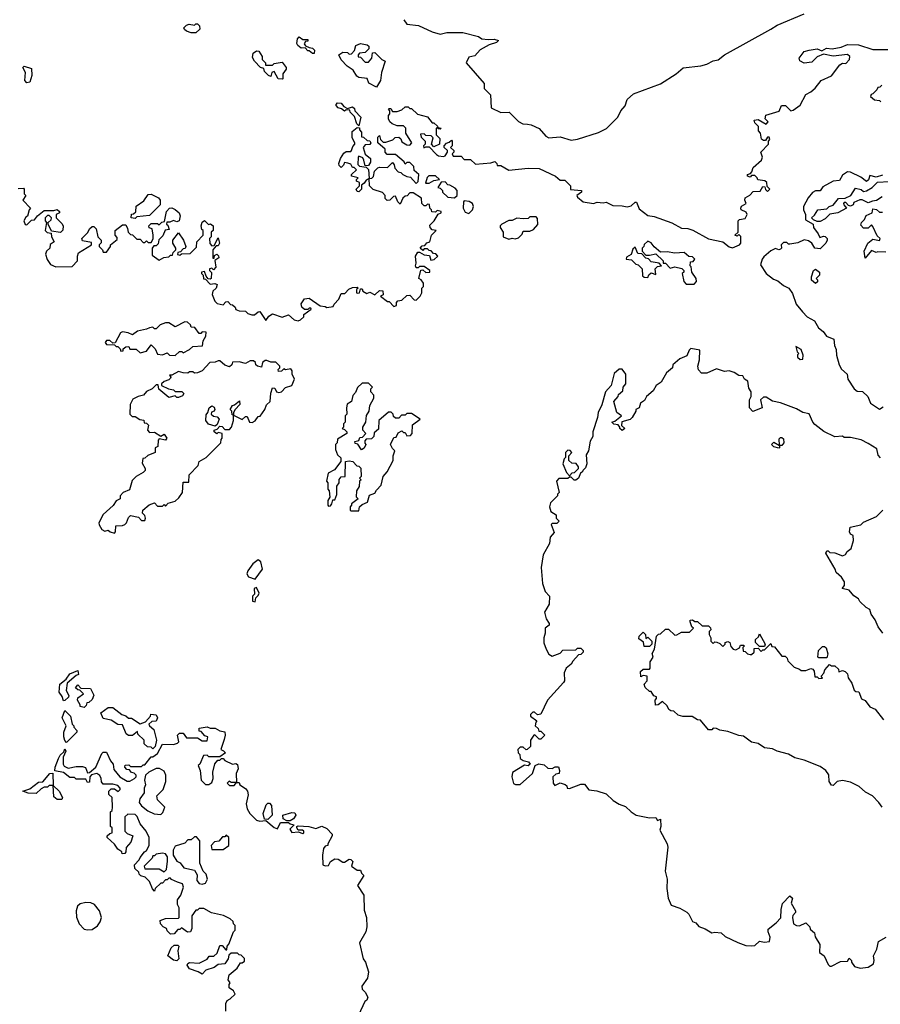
# Model space of a CAD drawing. Extents: x 2494106 to 2685573, y 758056 to 915185.
# Tile 219 of 256: x 2585251 to 2590641, y 826891 to 833055. Entities that reach past the tile are written whole.
import ezdxf

# ---------------------------------------------------------------- set-up
doc = ezdxf.new("R2010")
doc.units = 0

msp = doc.modelspace()

# ---------------------------------------------------------------- linework, layer by layer
at = {"layer": '0CON05XD'}
for points in [[(2587656.2, 833055), (2587675, 833026.2), (2587749.3, 833019.3), (2587835, 832978.8), (2587885, 832964), (2587926.1, 832973.9), (2588025.9, 832974.1), (2588125, 832948.8), (2588145, 832936), (2588185, 832930), (2588223, 832933), (2588250, 832925), (2588237, 832913), (2588192.3, 832897.7), (2588135, 832865.8), (2588100.7, 832829.3), (2588065, 832820), (2588047.5, 832785), (2588160, 832655), (2588160, 832625), (2588200, 832585), (2588203.6, 832503.6), (2588263.6, 832473.6), (2588317, 832477), (2588375, 832417.5), (2588403, 832403), (2588430.7, 832400.7), (2588455, 832396.7), (2588505, 832373.3), (2588546.1, 832326.1), (2588565, 832316.2), (2588635, 832321.2), (2588705, 832300.8), (2588745, 832307.5), (2588875, 832349.2), (2588926.8, 832373.2), (2588996.7, 832445), (2589016.2, 832485), (2589044, 832516), (2589056, 832555), (2589095, 832590.8), (2589265, 832654), (2589363.3, 832715), (2589407, 832753), (2589515.9, 832765.9), (2589555, 832776.9), (2589595, 832798), (2589625.8, 832804.2), (2589664.6, 832835.4), (2589955, 832995.8), (2589995, 833021.1), (2590165, 833091.8)], [(2586355, 832972.5), (2586325, 832972.5), (2586295, 832982.5), (2586283, 832993), (2586280, 833005), (2586295, 833020), (2586313, 833027), (2586345, 833020), (2586355, 833030), (2586365, 833030), (2586377, 833017), (2586380, 832995), (2586355, 832972.5)], [(2587095, 832842.5), (2587085, 832842.5), (2587065, 832860), (2587055, 832860), (2587038.3, 832878.3), (2587015, 832877.5), (2586993.6, 832893.6), (2586987.5, 832905), (2586990, 832935), (2587001.7, 832948.3), (2587025, 832930), (2587055, 832930), (2587055, 832920), (2587041.7, 832918.3), (2587033, 832903), (2587041.7, 832891.7), (2587065, 832880), (2587085, 832877.5), (2587096.7, 832865), (2587095, 832842.5)], [(2587485, 832632.5), (2587437, 832657), (2587426.7, 832686.7), (2587375, 832692.5), (2587361.7, 832701.7), (2587339.3, 832739.3), (2587302.5, 832765), (2587263.6, 832803.6), (2587250, 832835), (2587275, 832852.5), (2587305, 832850), (2587315, 832840), (2587328.3, 832841.7), (2587347, 832863), (2587357, 832893), (2587385, 832906.7), (2587427, 832897), (2587438.3, 832888.3), (2587438.3, 832871.7), (2587415, 832850), (2587380, 832845), (2587370, 832835), (2587371.7, 832821.7), (2587385, 832820), (2587415, 832790), (2587435, 832790), (2587457.5, 832815), (2587461.7, 832848.3), (2587475, 832850), (2587520, 832805), (2587540, 832795), (2587516.7, 832725), (2587510, 832675), (2587485, 832632.5)], [(2587406.7, 832175), (2587399.3, 832189.3), (2587375, 832200), (2587370, 832195), (2587368.3, 832148.3), (2587378.3, 832138.3), (2587421.7, 832131.7), (2587436.2, 832116.2), (2587440, 832060), (2587456.2, 832063.8), (2587466.2, 832073.8), (2587473.9, 832106.1), (2587495, 832127.5), (2587505, 832132.5), (2587555, 832130), (2587585, 832160), (2587597, 832147), (2587600, 832125), (2587621.7, 832101.7), (2587638.3, 832098.3), (2587650, 832085), (2587675, 832072.5), (2587698.3, 832068.3), (2587735, 832030), (2587747, 832043), (2587750, 832085), (2587721.7, 832111.7), (2587720, 832135), (2587695, 832160), (2587675, 832160), (2587665, 832150), (2587660, 832165), (2587605, 832210), (2587551.7, 832211.7), (2587540, 832225), (2587540, 832245), (2587493.8, 832285), (2587495, 832320), (2587505, 832330), (2587510, 832305), (2587528.3, 832288.3), (2587545, 832287.5), (2587587, 832303), (2587603, 832317), (2587625, 832320), (2587638.3, 832308.3), (2587645, 832290), (2587675, 832272.5), (2587695, 832270), (2587707, 832283), (2587670, 832345), (2587670, 832375), (2587655, 832390), (2587615, 832390), (2587583, 832403), (2587570, 832415), (2587560, 832435), (2587560, 832455), (2587570, 832465), (2587570, 832485), (2587560, 832495), (2587565, 832500), (2587575, 832500), (2587585, 832480), (2587615, 832480), (2587645, 832490), (2587665, 832510), (2587685, 832510), (2587695, 832500), (2587705, 832500), (2587743, 832463), (2587805, 832446.7), (2587835, 832410), (2587845, 832410), (2587868.3, 832388.3), (2587870, 832380), (2587890, 832375), (2587885, 832370), (2587871.7, 832371.7), (2587870, 832380), (2587860, 832375), (2587860, 832335), (2587881.7, 832311.7), (2587880, 832275), (2587845, 832260), (2587830, 832275), (2587840, 832315), (2587828.3, 832328.3), (2587795, 832330), (2587785, 832340), (2587761.7, 832338.3), (2587765, 832320), (2587790, 832295), (2587790, 832275), (2587780, 832265), (2587781.7, 832251.7), (2587795, 832260), (2587815, 832260), (2587861.7, 832211.7), (2587875, 832202.5), (2587905, 832197.5), (2587916.4, 832203.6), (2587930, 832225), (2587930, 832235), (2587910, 832255), (2587910, 832265), (2587925, 832282.5), (2587941.7, 832288.3), (2587955, 832300), (2587960, 832295), (2587960, 832265), (2587950, 832255), (2587970, 832235), (2587970, 832225), (2587960, 832215), (2587965, 832200), (2588015, 832200), (2588035, 832180), (2588075, 832180), (2588105, 832150), (2588201.7, 832158.3), (2588226.4, 832166.4), (2588240, 832155), (2588241.7, 832141.7), (2588265, 832142.5), (2588315, 832113.3), (2588436.4, 832126.4), (2588505, 832122.5), (2588606.1, 832076.1), (2588635, 832050), (2588665, 832050), (2588700, 832015), (2588701.7, 831991.7), (2588770, 831985), (2588770, 831975), (2588740, 831955), (2588743.6, 831943.6), (2588780, 831915), (2588845, 831903.8), (2588867, 831913), (2588905, 831907.5), (2588925, 831913.3), (2588965, 831892.5), (2589025, 831890), (2589055, 831882.5), (2589080.7, 831889.3), (2589105, 831912.5), (2589115, 831912.5), (2589130.5, 831870.5), (2589185, 831828.8), (2589225, 831823.3), (2589335, 831784), (2589395, 831748.8), (2589435, 831748), (2589467.7, 831737.7), (2589565, 831684), (2589655, 831663.3), (2589695, 831633.3), (2589715, 831626.7), (2589760, 831645), (2589767.5, 831655), (2589768.3, 831698.3), (2589755, 831710), (2589745, 831700), (2589730, 831705), (2589750, 831725), (2589750, 831785), (2589750, 831795), (2589760, 831805), (2589795, 831810), (2589807.5, 831835), (2589800, 831850), (2589770, 831865), (2589767.5, 831875), (2589771.7, 831888.3), (2589800, 831905), (2589792.5, 831925), (2589795, 831940), (2589823, 831957), (2589845, 831980), (2589888.3, 831981.7), (2589905, 832010), (2589918.3, 832008.3), (2589921.7, 831991.7), (2589935, 831980), (2589950, 831995), (2589931.7, 832011.7), (2589930, 832035), (2589917, 832047), (2589873, 832053), (2589870, 832065), (2589855, 832080), (2589835, 832080), (2589825, 832070), (2589810, 832075), (2589810, 832085), (2589828.3, 832091.7), (2589837, 832103), (2589845, 832130), (2589897.5, 832175), (2589902.5, 832195), (2589892.5, 832225), (2589940, 832275), (2589940, 832295), (2589950, 832305), (2589945, 832320), (2589935, 832320), (2589921.7, 832298.3), (2589908.3, 832298.3), (2589897, 832307), (2589890, 832345), (2589878.3, 832358.3), (2589877, 832387), (2589855, 832410), (2589850, 832425), (2589875, 832430), (2589925, 832400), (2589937.5, 832415), (2589920, 832435), (2589923.6, 832456.4), (2590007, 832483), (2590023, 832517), (2590047, 832517), (2590080, 832485), (2590095, 832487.5), (2590139.3, 832520.7), (2590175, 832587.5), (2590205, 832602.5), (2590233, 832627), (2590270, 832675), (2590335, 832702.5), (2590387, 832773), (2590405, 832782.5), (2590425, 832780), (2590447.5, 832805), (2590450, 832825), (2590435, 832837.5), (2590345, 832826.7), (2590285, 832840), (2590245, 832822.5), (2590211.7, 832788.3), (2590163.6, 832783.6), (2590137, 832797), (2590132.5, 832815), (2590163.9, 832856.1), (2590195, 832863.3), (2590245, 832872.5), (2590275, 832860), (2590303.8, 832876.2), (2590338.3, 832871.7), (2590395, 832882.5), (2590435, 832898.8), (2590505, 832897.5), (2590595, 832868.8), (2590705, 832868.8)], [(2586895, 832682.5), (2586870, 832685), (2586845, 832730), (2586830, 832725), (2586825, 832700), (2586810, 832705), (2586785, 832730), (2586780, 832750), (2586760, 832755), (2586722.5, 832795), (2586708.3, 832818.3), (2586713.6, 832846.4), (2586735, 832860), (2586748.3, 832858.3), (2586770, 832825), (2586770, 832805), (2586790, 832785), (2586790, 832770), (2586835, 832770), (2586845, 832780), (2586895, 832790), (2586920, 832755), (2586920, 832745), (2586900, 832715), (2586900, 832685), (2586895, 832682.5)], [(2585295, 832660), (2585284, 832675), (2585288, 832725), (2585270, 832755), (2585280, 832765), (2585325, 832750), (2585327.1, 832705), (2585315, 832664), (2585295, 832660)], [(2590650, 832645), (2590638.3, 832631.7), (2590625, 832630), (2590620, 832615), (2590595, 832590), (2590583.6, 832586.4), (2590580, 832575), (2590605, 832552.5), (2590635, 832550), (2590645, 832540)], [(2587375, 832390), (2587363, 832403), (2587348.3, 832448.3), (2587320, 832475), (2587318.3, 832488.3), (2587295, 832490), (2587285, 832482.5), (2587267.5, 832497.5), (2587245, 832503.3), (2587233, 832517), (2587232.5, 832525), (2587242.5, 832535), (2587265, 832532.5), (2587281.7, 832511.7), (2587305, 832500), (2587335, 832510), (2587348.3, 832498.3), (2587350, 832485), (2587387.5, 832445), (2587375, 832390)], [(2585241.7, 831998.3), (2585275, 832000), (2585280, 831995), (2585280, 831965), (2585290, 831955), (2585270, 831925), (2585320, 831875), (2585310, 831865), (2585300, 831825), (2585290.7, 831819.3), (2585277.5, 831795), (2585285, 831772.5), (2585295, 831770), (2585325, 831800), (2585345, 831802.5), (2585363.3, 831826.7), (2585405, 831860), (2585465, 831860), (2585485, 831867.5), (2585500, 831855), (2585500, 831845), (2585480, 831835), (2585480, 831815), (2585515, 831780), (2585522.5, 831765), (2585521.7, 831738.3), (2585507, 831723), (2585450, 831730), (2585430, 831775), (2585430, 831785), (2585448.3, 831801.7), (2585450, 831815), (2585435, 831830), (2585425, 831830), (2585410, 831815), (2585410, 831795), (2585420, 831785), (2585410, 831735), (2585423, 831723), (2585448.3, 831718.3), (2585450, 831695), (2585467.5, 831665), (2585441.7, 831648.3), (2585440, 831625), (2585420, 831605), (2585412.5, 831587.5), (2585423, 831553), (2585445, 831522.5), (2585477, 831507), (2585579.3, 831510.7), (2585612.5, 831545), (2585612.5, 831575), (2585620, 831595), (2585700, 831645), (2585700, 831660), (2585645, 831670), (2585640, 831685), (2585678.3, 831721.7), (2585687.5, 831745), (2585705, 831760), (2585715, 831760), (2585730, 831745), (2585740, 831695), (2585762.5, 831675), (2585761.7, 831658.3), (2585750, 831645), (2585750, 831635), (2585770, 831615), (2585775, 831600), (2585795, 831600), (2585820, 831635), (2585820, 831645), (2585861.7, 831678.3), (2585861.7, 831691.7), (2585850, 831705), (2585850, 831735), (2585895, 831770), (2585915, 831770), (2585927, 831747), (2585930, 831725), (2585945, 831710), (2585958.3, 831708.3), (2585985, 831680), (2586005, 831680), (2586025, 831660), (2586035, 831660), (2586045, 831670), (2586055, 831660), (2586075, 831660), (2586087, 831683), (2586087.5, 831705), (2586080, 831745), (2586061.7, 831751.7), (2586060, 831765), (2586075, 831780), (2586115, 831780), (2586125, 831770), (2586141.7, 831788.3), (2586158.3, 831791.7), (2586170, 831855), (2586190, 831875), (2586205, 831877.5), (2586225, 831867.5), (2586250, 831845), (2586257, 831827), (2586250, 831795), (2586235, 831790), (2586215, 831797.5), (2586191.7, 831788.3), (2586171.7, 831788.3), (2586170, 831775), (2586178.3, 831768.3), (2586188.3, 831741.7), (2586161.7, 831738.3), (2586148.3, 831701.7), (2586123, 831677), (2586118.3, 831651.7), (2586105, 831640), (2586091.7, 831638.3), (2586080, 831625), (2586081.7, 831581.7), (2586125, 831550), (2586153, 831567), (2586185, 831570), (2586195, 831580), (2586208.3, 831581.7), (2586211.7, 831598.3), (2586230, 831615), (2586230, 831625), (2586210, 831655), (2586210, 831675), (2586245, 831720), (2586277.5, 831675), (2586292.5, 831635), (2586288.3, 831621.7), (2586275, 831620), (2586258.3, 831601.7), (2586241.7, 831598.3), (2586240, 831585), (2586255, 831580), (2586265, 831590), (2586318.3, 831591.7), (2586358.3, 831631.7), (2586360, 831665), (2586400, 831705), (2586400, 831735), (2586392.5, 831742.5), (2586387.5, 831765), (2586393, 831787), (2586408.3, 831798.3), (2586433, 831773), (2586447, 831777), (2586462.5, 831765), (2586462.5, 831735), (2586450, 831725), (2586450, 831695), (2586440, 831685), (2586443, 831653), (2586455, 831640), (2586468.3, 831641.7), (2586495, 831690), (2586502.5, 831655), (2586495, 831640), (2586481.7, 831638.3), (2586460, 831615), (2586461.7, 831561.7), (2586468.3, 831561.7), (2586471.7, 831578.3), (2586485, 831587.5), (2586497, 831577), (2586497.5, 831565), (2586472.5, 831547.5), (2586480, 831505), (2586465, 831490), (2586455, 831500), (2586440, 831495), (2586440, 831485), (2586451.7, 831471.7), (2586450, 831435), (2586445, 831430), (2586431.7, 831431.7), (2586418.3, 831448.3), (2586408.3, 831478.3), (2586390, 831475), (2586390, 831465), (2586400, 831455), (2586401.7, 831431.7), (2586415, 831430), (2586445, 831400), (2586473, 831403), (2586487, 831397), (2586482.5, 831375), (2586460, 831355), (2586457.5, 831335), (2586473, 831293), (2586488.3, 831278.3), (2586525, 831270), (2586541.7, 831288.3), (2586555, 831290), (2586571.7, 831271.7), (2586585, 831270), (2586600, 831255), (2586605, 831240), (2586625, 831232.5), (2586665, 831230), (2586680, 831215), (2586705, 831206.7), (2586722.5, 831207.5), (2586743.9, 831226.1), (2586755, 831227.5), (2586792.5, 831172.5), (2586810.7, 831199.3), (2586835, 831213.3), (2586895, 831192.5), (2586935, 831207.5), (2586970, 831175), (2586995, 831170), (2587010, 831175), (2587030, 831195), (2587031.7, 831208.3), (2587077, 831243), (2587075, 831250), (2587065, 831250), (2587055, 831240), (2587035, 831240), (2587017.5, 831255), (2587013, 831277), (2587035, 831307.5), (2587065, 831312.5), (2587133, 831263), (2587165, 831260), (2587175, 831252.5), (2587215, 831260), (2587220, 831275), (2587250, 831305), (2587265, 831340), (2587288.3, 831341.7), (2587311.7, 831368.3), (2587335, 831377.5), (2587365, 831380), (2587370, 831375), (2587360, 831365), (2587360, 831345), (2587365, 831342.5), (2587380, 831345), (2587385, 831370), (2587395, 831370), (2587400, 831355), (2587425, 831340), (2587445, 831350), (2587475, 831332.5), (2587505, 831360), (2587525, 831357.5), (2587527, 831333), (2587510, 831325), (2587555, 831290), (2587565, 831290), (2587595, 831260), (2587610, 831265), (2587610, 831285), (2587620, 831295), (2587645, 831300), (2587675, 831327.5), (2587695, 831330), (2587721.7, 831301.7), (2587735, 831300), (2587760, 831325), (2587770, 831345), (2587770, 831375), (2587780, 831385), (2587780, 831405), (2587766.4, 831426.4), (2587750, 831435), (2587762.5, 831487.5), (2587775, 831490), (2587795, 831472.5), (2587820, 831475), (2587820, 831485), (2587785, 831510), (2587755, 831510), (2587747.5, 831502.5), (2587735, 831502.5), (2587730, 831515), (2587735, 831530), (2587730, 831575), (2587745, 831600), (2587755, 831600), (2587785, 831582.5), (2587818.3, 831578.3), (2587825, 831550), (2587847, 831553), (2587870, 831575), (2587858.3, 831588.3), (2587841.7, 831591.7), (2587828.3, 831608.3), (2587815, 831610), (2587805, 831620), (2587785, 831620), (2587775, 831610), (2587760, 831625), (2587771.7, 831638.3), (2587788.3, 831641.7), (2587801.7, 831658.3), (2587820, 831665), (2587830, 831705), (2587860, 831735), (2587835, 831740), (2587822.5, 831755), (2587820.7, 831769.3), (2587847.5, 831795), (2587871.7, 831838.3), (2587890, 831845), (2587890, 831855), (2587865, 831860), (2587855, 831850), (2587831.7, 831851.7), (2587830, 831865), (2587820, 831875), (2587818.3, 831898.3), (2587805, 831900), (2587795, 831890), (2587785, 831890), (2587770, 831905), (2587768.3, 831938.3), (2587715, 831970), (2587695, 831970), (2587678.3, 831951.7), (2587665, 831950), (2587651.7, 831938.3), (2587635, 831900), (2587620, 831915), (2587605, 831950), (2587591.7, 831948.3), (2587570, 831925), (2587553, 831923), (2587540, 831935), (2587540, 831955), (2587523, 831973), (2587465, 831992.5), (2587442.5, 832015), (2587440, 832060), (2587420.7, 832049.3), (2587409.3, 832030.7), (2587391.7, 832018.3), (2587392.5, 831995), (2587375, 831977.5), (2587365, 831980), (2587357.5, 831995), (2587380, 832015), (2587380, 832035), (2587360, 832045), (2587360, 832055), (2587370, 832065), (2587330, 832075), (2587330, 832085), (2587360, 832115), (2587345, 832130), (2587335, 832130), (2587325, 832150), (2587307, 832157), (2587285, 832160), (2587280, 832145), (2587265, 832130), (2587251.7, 832141.7), (2587250, 832155), (2587260, 832185), (2587281.7, 832218.3), (2587295, 832230), (2587325, 832230), (2587330, 832235), (2587338.3, 832261.7), (2587350, 832275), (2587350, 832285), (2587332.5, 832315), (2587332.5, 832355), (2587365, 832380), (2587378.3, 832378.3), (2587380, 832365), (2587391.7, 832351.7), (2587391.7, 832321.7), (2587405, 832320), (2587428.3, 832298.3), (2587445, 832296.2), (2587451.2, 832285), (2587445, 832273.3), (2587415, 832272.5), (2587402.5, 832255), (2587413.8, 832213.8), (2587448, 832185), (2587447.7, 832162.3), (2587435, 832142.5), (2587415, 832140), (2587406.7, 832175)], [(2590655, 832082.5), (2590615, 832070), (2590575, 832080), (2590567, 832053), (2590555, 832042.5), (2590519.5, 832069.5), (2590455, 832100), (2590435, 832102.5), (2590405, 832082.5), (2590385, 832047.5), (2590345, 832043.3), (2590280.7, 832009.3), (2590265, 831982.5), (2590235, 831982.5), (2590216.4, 831973.6), (2590189.3, 831940.7), (2590158.8, 831885), (2590160, 831865), (2590173.3, 831835), (2590173, 831803), (2590220, 831775), (2590223.3, 831753.3), (2590252.5, 831715), (2590261.7, 831691.7), (2590285, 831700), (2590295, 831696.7), (2590307.5, 831685), (2590307.5, 831675), (2590300, 831655), (2590265, 831620), (2590230, 831625), (2590212.5, 831655), (2590190.7, 831670.7)], [(2587815, 832032.5), (2587845, 832047.5), (2587880, 832055), (2587855, 832077.5), (2587812.5, 832077.5), (2587803, 832067), (2587792.5, 832032.5), (2587815, 832032.5)], [(2587975, 831940), (2587990, 831955), (2587990, 831985), (2587979.3, 831999.3), (2587945, 832020), (2587931.7, 832021.7), (2587915, 832040), (2587891.7, 832038.3), (2587870, 832005), (2587885, 832000), (2587900, 831985), (2587900, 831975), (2587933, 831943), (2587975, 831940)], [(2590653, 831947), (2590617, 831923), (2590591.7, 831918.3), (2590565, 831907.5), (2590526.4, 831926.4), (2590513.3, 831926.7), (2590475, 831910), (2590470, 831895), (2590455, 831887.5), (2590441.7, 831891.7), (2590425, 831910), (2590415, 831910), (2590410, 831905), (2590412.5, 831895), (2590430, 831875), (2590375, 831846.7), (2590325, 831837.5), (2590295, 831807.5), (2590265, 831792.5), (2590245, 831792.5), (2590221.7, 831801.7), (2590210, 831815), (2590229.3, 831830.7), (2590250, 831865), (2590305, 831870), (2590320, 831885), (2590346.4, 831893.6), (2590380, 831935), (2590421.7, 831938.3), (2590456.2, 831953.8), (2590485, 832000), (2590521.7, 831991.7), (2590535, 831980), (2590555, 831982.5), (2590590, 832005), (2590623, 832037), (2590697, 832043)], [(2585975, 831810), (2585950, 831815), (2585951.7, 831838.3), (2585965, 831840), (2585978.3, 831851.7), (2585981.7, 831888.3), (2586029.3, 831920.7), (2586055, 831960), (2586075, 831962.5), (2586120, 831940), (2586130, 831925), (2586130, 831895), (2586065, 831830), (2585985, 831820), (2585975, 831810)], [(2588065, 831842.5), (2588086.7, 831865), (2588092.5, 831885), (2588087.5, 831905), (2588066.4, 831916.4), (2588035, 831920), (2588030, 831915), (2588027.5, 831875), (2588040.7, 831850.7), (2588065, 831842.5)], [(2590675, 831600), (2590625, 831602.5), (2590615, 831597.5), (2590585, 831610), (2590545, 831562.5), (2590540, 831605), (2590563.6, 831656.4), (2590595, 831680), (2590635, 831672.5), (2590640, 831685), (2590621.7, 831701.7), (2590595, 831760), (2590585, 831770), (2590565, 831750), (2590535, 831750), (2590518.3, 831768.3), (2590522.5, 831785), (2590542.5, 831805), (2590551.7, 831828.3), (2590590, 831845), (2590595, 831870), (2590616.7, 831866.7), (2590635, 831850), (2590655, 831850)], [(2588315, 831680), (2588335, 831686.7), (2588355, 831683.3), (2588375, 831690), (2588398.3, 831711.7), (2588405, 831730), (2588445, 831730), (2588469.3, 831740.7), (2588497, 831773), (2588495, 831810), (2588485, 831820), (2588445, 831820), (2588435, 831810), (2588405, 831807.5), (2588365, 831812.5), (2588335, 831797.5), (2588315, 831797.5), (2588270, 831775), (2588260, 831765), (2588260, 831755), (2588280, 831725), (2588280, 831695), (2588315, 831680)], [(2589475, 831400), (2589490, 831415), (2589487.5, 831435), (2589460, 831475), (2589457, 831507), (2589450, 831515), (2589451.7, 831538.3), (2589468.3, 831541.7), (2589480, 831555), (2589465, 831570), (2589441.7, 831571.7), (2589413, 831597), (2589355, 831592.5), (2589305, 831602.5), (2589265, 831600), (2589223.6, 831633.6), (2589205, 831657.5), (2589185, 831667.5), (2589161.7, 831648.3), (2589160, 831635), (2589150, 831625), (2589150, 831605), (2589171.7, 831581.7), (2589195, 831580), (2589235, 831590), (2589280, 831545), (2589281.7, 831531.7), (2589295, 831530), (2589325, 831500), (2589355, 831507.5), (2589397, 831497), (2589410, 831485), (2589410, 831475), (2589400, 831465), (2589410, 831415), (2589425, 831400), (2589475, 831400)], [(2590190.7, 831670.7), (2590165, 831677.5), (2590125, 831657.5), (2590075, 831650), (2590065, 831650), (2590055, 831660), (2590035, 831660), (2590020, 831645), (2590022.5, 831625), (2590015, 831617.5), (2590005, 831613.3), (2589985, 831622.5), (2589955, 831607.5), (2589910.7, 831569.3), (2589900, 831555), (2589890.7, 831520.7), (2589926.7, 831465), (2589971.3, 831431.3), (2589999.7, 831419.7), (2590035, 831391.2), (2590067.5, 831375), (2590090.8, 831340.8), (2590114, 831275), (2590154, 831225), (2590182, 831195), (2590229.5, 831169.5), (2590253.3, 831125), (2590283.9, 831103.9), (2590304.1, 831074.1), (2590350, 831055), (2590353.3, 831015), (2590365, 830990), (2590366.2, 830955), (2590383.8, 830895), (2590397, 830867), (2590432.5, 830835), (2590436.7, 830805), (2590476.7, 830745), (2590495, 830730), (2590528.3, 830728.3), (2590562.5, 830695), (2590580, 830655), (2590635, 830617.5), (2590658.3, 830631.7)], [(2589185, 831440), (2589191.7, 831458.3), (2589205, 831470), (2589235, 831460), (2589230, 831495), (2589245, 831510), (2589270, 831515), (2589255, 831530), (2589205, 831540), (2589188.3, 831558.3), (2589171.7, 831561.7), (2589148.3, 831588.3), (2589121.7, 831591.7), (2589105, 831630), (2589091.7, 831618.3), (2589080, 831585), (2589051.7, 831568.3), (2589050, 831555), (2589081.7, 831551.7), (2589110, 831525), (2589125, 831520), (2589150, 831495), (2589151.7, 831451.7), (2589163, 831443), (2589185, 831440)], [(2590235, 831402.5), (2590210, 831425), (2590210, 831445), (2590223.3, 831485), (2590235, 831492.5), (2590260, 831475), (2590260, 831455), (2590240, 831435), (2590247, 831427), (2590247, 831413), (2590235, 831402.5)], [(2586225, 830952.5), (2586253, 830977), (2586267, 830977), (2586275, 830970), (2586315, 830990), (2586335, 831010), (2586397, 831013), (2586400, 831045), (2586417, 831073), (2586418.3, 831098.3), (2586395, 831100), (2586385, 831090), (2586375, 831090), (2586348.3, 831128.3), (2586325, 831130), (2586320, 831145), (2586301.7, 831161.7), (2586285, 831162.5), (2586225, 831132.5), (2586186.2, 831156.2), (2586165, 831156.7), (2586130, 831145), (2586105, 831120), (2586095, 831120), (2586085, 831130), (2586065, 831126.7), (2586045, 831116.7), (2585990, 831105), (2585957.5, 831082.5), (2585930, 831095), (2585895, 831100), (2585882.5, 831095), (2585848.3, 831031.7), (2585835, 831030), (2585815, 831047.5), (2585795, 831047.5), (2585787.5, 831035), (2585795, 831022.5), (2585845, 831020), (2585855, 831010), (2585865, 831010), (2585880, 830995), (2585885, 830980), (2585898.3, 830981.7), (2585900, 830995), (2585915, 831007.5), (2585935, 831010), (2585941.7, 830991.7), (2585981.7, 830991.7), (2586005, 830970), (2586045, 830980), (2586075, 831020), (2586100, 830995), (2586115, 830960), (2586145, 830957.5), (2586175, 830970), (2586190, 830955), (2586225, 830952.5)], [(2590643, 830313), (2590628.3, 830328.3), (2590619.3, 830369.3), (2590565, 830402.5), (2590520, 830425), (2590455, 830440), (2590415, 830440), (2590405, 830447.5), (2590355, 830442.5), (2590286.4, 830476.4), (2590230.5, 830520.5), (2590217.5, 830535), (2590195, 830587.5), (2590155, 830596.2), (2590115, 830618.8), (2590016, 830656), (2589965, 830667.5), (2589925, 830692.5), (2589908.3, 830691.7), (2589890, 830675), (2589900, 830625), (2589843, 830603), (2589822.5, 830625), (2589822.5, 830675), (2589832.5, 830695), (2589832.5, 830725), (2589818.3, 830748.3), (2589811.7, 830791.7), (2589790, 830805), (2589780, 830825), (2589755, 830827.5), (2589725, 830846.7), (2589695, 830856.7), (2589665, 830852.5), (2589615, 830870), (2589555, 830842.5), (2589521.7, 830841.7), (2589503, 830863), (2589498.8, 830885), (2589507.5, 830925), (2589510, 830985), (2589455, 830997.5), (2589443.9, 830986.1), (2589429.3, 830950.7), (2589385, 830932.5), (2589342.5, 830895), (2589340, 830875), (2589302.5, 830845), (2589267.5, 830785), (2589237.5, 830765), (2589217.7, 830732.3), (2589177.5, 830695), (2589165, 830670), (2589140, 830655), (2589130, 830625), (2589110, 830615), (2589110, 830605), (2589086.4, 830563.6), (2589075, 830552.5), (2589021.7, 830538.3), (2589020, 830515), (2589040, 830495), (2589025, 830483.3), (2589010, 830495), (2589010, 830505), (2588998.3, 830518.3), (2588973, 830523), (2588960, 830535), (2588978.3, 830541.7), (2589020, 830575), (2588990, 830595), (2588972.5, 830665), (2589000, 830695), (2589001.7, 830708.3), (2589028.3, 830731.7), (2589030, 830755), (2589047.5, 830775), (2589046.7, 830835), (2589025, 830867.5), (2589005, 830866.7), (2588975, 830840), (2588956.2, 830763.8), (2588920, 830725), (2588897, 830643), (2588873.6, 830596.4), (2588870, 830565), (2588840, 830475), (2588840, 830445), (2588823, 830417), (2588812.5, 830355), (2588798.3, 830331.7), (2588803.3, 830275), (2588795, 830250), (2588778.3, 830231.7), (2588776.4, 830223.6), (2588763, 830217), (2588750, 830185), (2588735, 830172.5), (2588723, 830173), (2588705, 830190), (2588695, 830190), (2588685, 830182.5), (2588628.3, 830181.7), (2588612.5, 830165), (2588630, 830095), (2588620, 830085), (2588620, 830075), (2588575, 830030), (2588570, 830005), (2588577.5, 829975), (2588610, 829955), (2588610, 829935), (2588630, 829915), (2588615, 829900), (2588585, 829900), (2588580, 829895), (2588597.5, 829845), (2588572.5, 829815), (2588570, 829775), (2588530, 829705), (2588517.1, 829625), (2588526, 829525), (2588542.5, 829475), (2588570, 829445), (2588567.5, 829395), (2588537.5, 829345), (2588547.5, 829305), (2588567.5, 829275), (2588566.4, 829263.6), (2588542.5, 829245), (2588542.5, 829215), (2588533.3, 829185), (2588533.9, 829153.9), (2588547.5, 829115), (2588565, 829082.5), (2588585, 829070), (2588635, 829090), (2588653, 829107), (2588735, 829110), (2588745, 829120), (2588765, 829120), (2588780, 829105), (2588780, 829095), (2588765, 829080), (2588751.7, 829078.3), (2588715, 829040), (2588705, 829020), (2588672.5, 828995), (2588660, 828965), (2588662.5, 828915), (2588657.5, 828905), (2588556.7, 828795), (2588515, 828707.5), (2588493, 828703), (2588475, 828720), (2588465, 828720), (2588450, 828705), (2588450, 828695), (2588490, 828665), (2588483, 828657), (2588480, 828635), (2588498.3, 828618.3), (2588501.7, 828601.7), (2588515, 828600), (2588540, 828575), (2588515, 828550), (2588505, 828550), (2588477.5, 828577.5), (2588470, 828575)], [(2590138.3, 830928.3), (2590155, 830930), (2590156.7, 830955), (2590145, 830990), (2590111.7, 831008.3), (2590120, 830975), (2590130, 830965), (2590122.5, 830957.5), (2590123, 830943), (2590138.3, 830928.3)], [(2585845, 829840), (2585851.7, 829848.3), (2585853.3, 829886.7), (2585895, 829887.5), (2585910, 829895), (2585920, 829905), (2585931.7, 829938.3), (2585945, 829950), (2585995, 829940), (2586015, 829920), (2586035, 829920), (2586040, 829935), (2586035, 829950), (2586020, 829965), (2586022.5, 829985), (2586061.7, 830018.3), (2586095, 830030), (2586115, 830010), (2586145, 830010), (2586155, 830020), (2586165, 830010), (2586181.7, 830028.3), (2586225, 830040), (2586248.3, 830061.7), (2586270, 830095), (2586275, 830160), (2586310, 830160), (2586312.5, 830205), (2586370, 830265), (2586375, 830290), (2586420, 830315), (2586510, 830405), (2586513, 830427), (2586520, 830435), (2586520, 830465), (2586495, 830470), (2586485, 830462.5), (2586470, 830475), (2586470, 830485), (2586488.3, 830491.7), (2586505, 830510), (2586518.3, 830508.3), (2586535, 830490), (2586565, 830490), (2586577, 830503), (2586590, 830545), (2586590, 830580), (2586581.7, 830581.7), (2586580, 830605), (2586570, 830615), (2586585, 830640), (2586597, 830643), (2586628.3, 830668.3), (2586630, 830645), (2586600, 830615), (2586590, 830595), (2586590, 830580), (2586645, 830552.5), (2586665, 830570), (2586675, 830570), (2586690, 830535), (2586707, 830533), (2586726.4, 830543.6), (2586745, 830570), (2586756.4, 830573.6), (2586786.1, 830613.9), (2586796.4, 830643.6), (2586820, 830665), (2586823.6, 830716.4), (2586835, 830750), (2586848.3, 830748.3), (2586860, 830725), (2586875, 830720), (2586890, 830725), (2586915, 830752.5), (2586956, 830764), (2586971.2, 830805), (2586957.5, 830835), (2586957, 830857), (2586948.3, 830868.3), (2586915, 830862.5), (2586905, 830870), (2586890, 830855), (2586873, 830853), (2586870, 830865), (2586880, 830875), (2586880, 830885), (2586855, 830910), (2586825, 830910), (2586798.3, 830921.7), (2586788.3, 830921.7), (2586771.7, 830908.3), (2586765, 830880), (2586740, 830885), (2586730, 830895), (2586728.3, 830908.3), (2586715, 830920), (2586695, 830920), (2586665, 830902.5), (2586625, 830912.5), (2586585, 830910), (2586580, 830895), (2586565, 830882.5), (2586535, 830892.5), (2586505, 830920), (2586495, 830920), (2586475, 830910), (2586441.7, 830908.3), (2586395, 830857.5), (2586365, 830843.3), (2586345, 830842.5), (2586335, 830850), (2586315, 830850), (2586305, 830842.5), (2586275, 830843.3), (2586245, 830852.5), (2586205, 830830), (2586190, 830830), (2586197.5, 830817.5), (2586195, 830810), (2586185, 830800), (2586155, 830790), (2586140, 830775), (2586140, 830765), (2586183, 830743), (2586215, 830737.5), (2586225, 830727.5), (2586267, 830727), (2586280, 830715), (2586270, 830700), (2586245, 830690), (2586235, 830690), (2586225, 830700), (2586185, 830690), (2586121.7, 830741.7), (2586118.3, 830768.3), (2586105, 830770), (2586080, 830745), (2586045, 830727.5), (2586026.1, 830703.9), (2585993.6, 830696.4), (2585960.7, 830679.3), (2585942.5, 830645), (2585940, 830585), (2585955, 830570), (2585975, 830570), (2586003, 830553), (2586028.3, 830548.3), (2586031.7, 830531.7), (2586045, 830530), (2586057, 830517), (2586052.5, 830485), (2586065, 830470), (2586095, 830472.5), (2586135, 830447.5), (2586155, 830460), (2586172.5, 830435), (2586165, 830422.5), (2586125, 830430), (2586118.3, 830421.7), (2586117, 830383), (2586100, 830375), (2586100, 830345), (2586053, 830327), (2586035, 830310), (2586021.7, 830308.3), (2586018.3, 830278.3), (2586037.5, 830245), (2586037, 830233), (2586025, 830220), (2585980, 830195), (2585955, 830170), (2585938.3, 830111.7), (2585900, 830095), (2585880, 830075), (2585880, 830055), (2585855, 830042.5), (2585836.4, 830013.6), (2585775, 829957.5), (2585747.5, 829905), (2585748.3, 829891.7), (2585765, 829862.5), (2585785, 829852.5), (2585805, 829860), (2585818.3, 829848.3), (2585845, 829840)], [(2587375, 829980), (2587380, 830005), (2587395, 830020), (2587430, 830035), (2587441.7, 830078.3), (2587475, 830090), (2587485, 830110), (2587515, 830140), (2587527.5, 830195), (2587552.5, 830225), (2587590, 830295), (2587590, 830325), (2587600, 830355), (2587585, 830370), (2587573.8, 830395), (2587595, 830440), (2587608.3, 830441.7), (2587620.7, 830469.3), (2587645, 830480), (2587655, 830470), (2587665, 830470), (2587675, 830450), (2587698.3, 830451.7), (2587710, 830465), (2587711.7, 830518.3), (2587760, 830555), (2587705, 830590), (2587675, 830590), (2587665, 830580), (2587641.7, 830578.3), (2587625, 830560), (2587605, 830560), (2587591.7, 830571.7), (2587590, 830585), (2587578.3, 830598.3), (2587561.7, 830598.3), (2587500, 830545), (2587497.5, 830492.5), (2587471.7, 830468.3), (2587470, 830445), (2587455, 830430), (2587421.7, 830428.3), (2587412.5, 830417.5), (2587413, 830403), (2587420, 830395), (2587408.3, 830371.7), (2587391.7, 830361.7), (2587368.3, 830398.3), (2587351.7, 830401.7), (2587350, 830415), (2587375, 830420), (2587381.7, 830438.3), (2587398.3, 830441.7), (2587420, 830465), (2587400, 830485), (2587400, 830505), (2587420, 830535), (2587423, 830577), (2587440, 830605), (2587445, 830640), (2587470, 830685), (2587470, 830705), (2587450, 830725), (2587450, 830745), (2587460, 830755), (2587435, 830780), (2587395, 830780), (2587367, 830753), (2587355, 830720), (2587338.3, 830701.7), (2587330, 830665), (2587303, 830647), (2587297.5, 830625), (2587300, 830585), (2587290, 830575), (2587290, 830535), (2587280, 830525), (2587280, 830505), (2587270, 830495), (2587285, 830490), (2587300, 830475), (2587300, 830465), (2587241.7, 830428.3), (2587240, 830405), (2587230, 830395), (2587230, 830365), (2587241.7, 830331.7), (2587261.7, 830311.7), (2587261.7, 830288.3), (2587223, 830237), (2587182.5, 830215), (2587172.5, 830165), (2587180, 830155), (2587180, 830115), (2587190, 830105), (2587192.5, 830065), (2587180, 830045), (2587180, 830015), (2587185, 830010), (2587198.3, 830011.7), (2587207, 830023), (2587211.7, 830048.3), (2587225, 830050), (2587237, 830083), (2587237.5, 830135), (2587252.5, 830155), (2587253, 830177), (2587265, 830192.5), (2587290, 830195), (2587291.7, 830288.3), (2587315, 830292.5), (2587338.3, 830288.3), (2587361.7, 830261.7), (2587375, 830260), (2587387, 830247), (2587390, 830195), (2587380, 830185), (2587390, 830175), (2587380, 830165), (2587377, 830133), (2587360, 830105), (2587358.3, 830068.3), (2587370, 830055), (2587330, 830025), (2587330, 830015), (2587320, 830005), (2587320, 829985), (2587325, 829980), (2587375, 829980)], [(2586475, 830510), (2586433, 830523), (2586417.5, 830545), (2586418.3, 830581.7), (2586430, 830595), (2586437.5, 830625), (2586455, 830637.5), (2586469.3, 830629.3), (2586472.5, 830615), (2586470, 830605), (2586451.7, 830598.3), (2586450, 830585), (2586465, 830572.5), (2586488.3, 830568.3), (2586500, 830555), (2586488.3, 830521.7), (2586475, 830510)], [(2590005, 830372.5), (2589975, 830380), (2589960, 830395), (2589975, 830410), (2590010, 830390), (2590008.3, 830431.7), (2590015, 830440), (2590025, 830440), (2590035, 830430), (2590037.5, 830405), (2590025, 830390), (2590010, 830390), (2590010, 830375), (2590005, 830372.5)], [(2588695, 830200), (2588711.7, 830218.3), (2588725, 830220), (2588738.3, 830231.7), (2588750, 830245), (2588750, 830255), (2588737, 830277), (2588708.3, 830278.3), (2588690, 830295), (2588690, 830325), (2588710, 830345), (2588698.3, 830358.3), (2588685, 830360), (2588670, 830345), (2588670, 830315), (2588660, 830305), (2588652.5, 830275), (2588675, 830220), (2588695, 830200)], [(2590657.5, 829215), (2590627.5, 829255), (2590608.3, 829298.3), (2590584.1, 829334.1), (2590575, 829362.5), (2590552.5, 829375), (2590513.6, 829413.6), (2590505, 829430), (2590475, 829447.5), (2590445, 829482.5), (2590402.5, 829495), (2590417, 829513), (2590417.5, 829535), (2590397.5, 829565), (2590363.9, 829593.9), (2590357.5, 829615), (2590300, 829715), (2590305, 829730), (2590315, 829730), (2590325, 829720), (2590355, 829716.7), (2590405, 829697.5), (2590423, 829707), (2590432.5, 829725), (2590457.5, 829745), (2590472.5, 829795), (2590470, 829825), (2590453.6, 829833.6), (2590448.3, 829848.3), (2590452.5, 829877.5), (2590518.3, 829891.7), (2590535, 829910), (2590617.5, 829945), (2590657.5, 829985)], [(2586725, 829552.5), (2586772, 829615), (2586760.9, 829660.9), (2586745, 829674.4), (2586710.7, 829649.3), (2586680.9, 829605), (2586674.5, 829585), (2586685, 829567.5), (2586725, 829552.5)], [(2586725, 829410), (2586730, 829435), (2586745, 829450), (2586750, 829465), (2586735, 829500), (2586720, 829495), (2586721.7, 829458.3), (2586710, 829445), (2586710, 829415), (2586725, 829410)], [(2590652.5, 828125), (2590632.5, 828155), (2590592.5, 828195), (2590548.8, 828218.8), (2590507.5, 828255), (2590455, 828281.2), (2590405, 828292.5), (2590370, 828285), (2590345, 828260), (2590335, 828262.5), (2590320, 828285), (2590318.3, 828328.3), (2590300, 828355), (2590265, 828380), (2590165, 828420), (2590105, 828433.8), (2590065.9, 828455.9), (2589995, 828476.2), (2589965, 828491.2), (2589915, 828496.2), (2589875, 828523.3), (2589835, 828531.2), (2589785, 828568.8), (2589755, 828573.3), (2589685, 828598.8), (2589635, 828607.5), (2589615, 828617.5), (2589595, 828620), (2589585, 828610), (2589565, 828610), (2589515, 828670), (2589495, 828672.5), (2589461.7, 828691.7), (2589405, 828692.5), (2589375, 828700), (2589347, 828727), (2589328.3, 828728.3), (2589317, 828737), (2589305, 828760), (2589277, 828787), (2589250, 828765), (2589233.6, 828763.6), (2589230, 828795), (2589240, 828805), (2589240, 828815), (2589221.7, 828821.7), (2589205, 828850), (2589195, 828850), (2589167.5, 828875), (2589162.5, 828895), (2589180, 828915), (2589180, 828945), (2589155, 828950), (2589141.7, 828941.7), (2589140, 828975), (2589155, 828990), (2589195, 828990), (2589200, 828995), (2589200, 829035), (2589217.5, 829065), (2589212.5, 829087.5), (2589227.5, 829115), (2589240, 829195), (2589251.7, 829208.3), (2589265, 829210), (2589295, 829240), (2589315, 829240), (2589355, 829202.5), (2589367, 829203), (2589395, 829220), (2589445, 829220), (2589470, 829245), (2589460, 829255), (2589450, 829285), (2589450, 829295), (2589465, 829297.5), (2589478.3, 829288.3), (2589497, 829287), (2589525, 829260), (2589565, 829260), (2589578.3, 829248.3), (2589580, 829235), (2589570, 829225), (2589570, 829205), (2589580, 829185), (2589580, 829165), (2589595, 829150), (2589605, 829160), (2589617, 829157), (2589635, 829150), (2589655, 829130), (2589670, 829145), (2589670, 829155), (2589685, 829162.5), (2589697.5, 829155), (2589705, 829130), (2589720, 829115), (2589735, 829110), (2589758.3, 829121.7), (2589765, 829140), (2589785, 829140), (2589790, 829135), (2589780, 829125), (2589781.7, 829101.7), (2589795, 829100), (2589810, 829085), (2589825, 829080), (2589835, 829080), (2589850, 829095), (2589851.7, 829118.3), (2589875, 829120), (2589895, 829100), (2589905, 829110), (2589915, 829110), (2589955, 829150), (2589961.7, 829131.7), (2589978.3, 829128.3), (2590025, 829070), (2590045, 829070), (2590058.3, 829058.3), (2590061.7, 829041.7), (2590101.7, 829001.7), (2590135, 828990), (2590145, 828980), (2590175, 828980), (2590205, 828992.5), (2590218.8, 828988.8), (2590227, 828977), (2590231.7, 828941.7), (2590245, 828940), (2590255, 828930), (2590278.3, 828931.7), (2590270, 828945), (2590287, 828963), (2590292.5, 828985), (2590321.7, 829018.3), (2590335, 829010), (2590355, 829010), (2590378.3, 828988.3), (2590381.7, 828971.7), (2590405, 828980), (2590420, 828975), (2590435, 828960), (2590440, 828935), (2590461.7, 828901.7), (2590477, 828857), (2590488.3, 828848.3), (2590506.4, 828846.4), (2590523.6, 828803.6), (2590545, 828792.5), (2590575, 828752.5), (2590609.3, 828739.3), (2590661.7, 828671.7)], [(2589195, 829130), (2589161.7, 829131.7), (2589158.3, 829158.3), (2589128.3, 829178.3), (2589130, 829195), (2589155, 829220), (2589170, 829205), (2589171.7, 829181.7), (2589185, 829190), (2589210, 829165), (2589210, 829145), (2589195, 829130)], [(2589915, 829130), (2589885, 829130), (2589860, 829155), (2589860, 829175), (2589878.3, 829191.7), (2589885, 829210), (2589920, 829145), (2589915, 829130)], [(2590305, 829060), (2590255, 829060), (2590250, 829065), (2590253.3, 829105), (2590278.3, 829131.7), (2590291.7, 829131.7), (2590301.7, 829121.7), (2590312.5, 829085), (2590305, 829060)], [(2585525, 828790), (2585517, 828817), (2585497.5, 828845), (2585502.5, 828895), (2585543, 828927), (2585565, 828960), (2585615, 828980), (2585620, 828955), (2585605, 828950), (2585548.3, 828901.7), (2585542.5, 828855), (2585560, 828825), (2585556.4, 828813.6), (2585535, 828792.5), (2585525, 828790)], [(2585655, 828750), (2585630, 828755), (2585630, 828765), (2585612.5, 828795), (2585615, 828810), (2585650, 828835), (2585628.3, 828858.3), (2585615, 828860), (2585601.7, 828871.7), (2585615, 828890), (2585635, 828870), (2585695, 828867.5), (2585716.4, 828826.4), (2585705, 828800), (2585685, 828780), (2585671.7, 828778.3), (2585668.3, 828761.7), (2585655, 828750)], [(2585545, 828530), (2585533.3, 828543.3), (2585527.5, 828565), (2585527.5, 828595), (2585542.5, 828635), (2585517.5, 828685), (2585535, 828730), (2585570, 828695), (2585580, 828645), (2585590, 828635), (2585590, 828625), (2585610, 828605), (2585610, 828595), (2585545, 828530)], [(2586085, 828490), (2586075, 828500), (2586051.7, 828501.7), (2586031.7, 828521.7), (2586030, 828545), (2585991.7, 828581.7), (2585988.3, 828598.3), (2585957, 828573), (2585933, 828573), (2585917.5, 828585), (2585895, 828640), (2585865, 828642.5), (2585825, 828670), (2585775, 828680), (2585760, 828715), (2585805, 828750), (2585835, 828750), (2585890, 828705), (2585915, 828697.5), (2585933, 828683), (2585951.7, 828681.7), (2586005, 828647.5), (2586040, 828660), (2586070, 828695), (2586072.5, 828707.5), (2586105, 828702.5), (2586113.3, 828685), (2586106.4, 828663.6), (2586078.3, 828661.7), (2586060, 828645), (2586063.6, 828633.6), (2586091.7, 828611.7), (2586107.5, 828545), (2586100, 828505), (2586085, 828490)], [(2586240, 827655), (2586201.7, 827671.7), (2586195, 827680), (2586185, 827680), (2586175, 827670), (2586165, 827670), (2586145, 827650), (2586135, 827650), (2586100, 827615), (2586095, 827600), (2586083.3, 827613.3), (2586065, 827660), (2586037, 827687), (2586010, 827695), (2586000, 827705), (2585998.3, 827718.3), (2585971.7, 827741.7), (2585970, 827765), (2586000, 827795), (2586005, 827810), (2586033.6, 827846.4), (2586046.4, 827853.6), (2586062.5, 827885), (2586062.5, 827935), (2586042.5, 827975), (2586005, 828020), (2585987, 828067), (2585975, 828080), (2585928.3, 828081.7), (2585910, 828065), (2585910, 827975), (2585925, 827960), (2585960, 827945), (2585947.5, 827905), (2585918.3, 827871.7), (2585916.7, 827845), (2585910, 827835), (2585893.6, 827833.6), (2585890, 827845), (2585865, 827862.5), (2585845, 827892.5), (2585800, 827935), (2585800, 827945), (2585815, 827960), (2585830, 827965), (2585830, 827995), (2585820, 828005), (2585820, 828095), (2585830, 828105), (2585832.5, 828125), (2585830, 828185), (2585810, 828205), (2585810, 828225), (2585825, 828240), (2585845, 828240), (2585867, 828223), (2585880, 828235), (2585880, 828245), (2585865, 828260), (2585835, 828270), (2585775, 828270), (2585763, 828283), (2585762.5, 828305), (2585753.6, 828323.6), (2585735, 828336.7), (2585701.7, 828328.3), (2585690, 828315), (2585688.3, 828281.7), (2585675, 828280), (2585665, 828300), (2585605, 828300), (2585595, 828310), (2585565, 828310), (2585525, 828342.5), (2585471.7, 828351.7), (2585472.5, 828375), (2585495, 828430), (2585505, 828450), (2585528.3, 828471.7), (2585535, 828490), (2585540, 828475), (2585522.5, 828437.5), (2585522.5, 828395), (2585530.7, 828380.7), (2585555, 828370), (2585605, 828380), (2585645, 828380), (2585663, 828373), (2585675, 828340), (2585688.3, 828341.7), (2585727.5, 828375), (2585765, 828460), (2585775, 828470), (2585795, 828470), (2585797.5, 828465), (2585820, 828415), (2585837.5, 828395), (2585841.7, 828361.7), (2585877.5, 828315), (2585925, 828287.5), (2585941.7, 828288.3), (2585970, 828305), (2585980, 828315), (2585980, 828325), (2585968.3, 828338.3), (2585951.7, 828341.7), (2585938.3, 828358.3), (2585921.7, 828361.7), (2585910, 828375), (2585911.7, 828388.3), (2585935, 828390), (2585945, 828380), (2586015, 828380), (2586025, 828390), (2586035, 828390), (2586075, 828440), (2586085, 828440), (2586115, 828460), (2586145, 828520), (2586215, 828517.5), (2586240, 828525), (2586247.5, 828535), (2586240, 828575), (2586251.7, 828588.3), (2586275, 828587.5), (2586295, 828560), (2586365, 828560), (2586395, 828540), (2586425, 828540), (2586430, 828565), (2586411.7, 828571.7), (2586388.3, 828598.3), (2586375, 828600), (2586375, 828620), (2586425, 828627.5), (2586445, 828620), (2586475, 828620), (2586505, 828602.5), (2586535, 828597.5), (2586537.5, 828575), (2586531.7, 828548.3), (2586510, 828485), (2586528.3, 828478.3), (2586540, 828465), (2586505, 828440), (2586435, 828440), (2586425, 828450), (2586401.7, 828448.3), (2586380, 828395), (2586370, 828385), (2586382.5, 828355), (2586387.5, 828295), (2586415, 828267.5), (2586435, 828267.5), (2586455, 828280), (2586462.5, 828305), (2586460, 828345), (2586473, 828397), (2586491.7, 828418.3), (2586505, 828420), (2586515, 828430), (2586525, 828430), (2586536.4, 828416.4), (2586583.6, 828393.6), (2586605, 828397.5), (2586615, 828392.5), (2586620, 828365), (2586607.5, 828335), (2586610, 828280), (2586575, 828280), (2586562.5, 828287.5), (2586550, 828275), (2586565, 828260), (2586595, 828260), (2586610, 828280), (2586625, 828280), (2586630, 828265), (2586665, 828242.5), (2586677.5, 828225), (2586683, 828203), (2586670, 828145), (2586676.2, 828115), (2586693.3, 828085), (2586735, 828043.3), (2586755, 828038), (2586791.7, 828041.7), (2586845, 827997.5), (2586865, 827990), (2586885, 828030), (2586935, 828030), (2586945, 828020), (2586970, 828015), (2586943.6, 827986.4), (2586955, 827966.7), (2586995, 827970), (2587025, 827960), (2587030, 827965), (2587030, 827975), (2587021.7, 827981.7), (2586995, 827980), (2586987.5, 827995), (2586987.5, 828005), (2586995, 828008.8), (2587063, 828003), (2587105, 827992.5), (2587143, 828007), (2587175, 827992.5), (2587207.5, 827955), (2587207.5, 827945), (2587180, 827895), (2587180, 827885), (2587165, 827880), (2587153, 827867), (2587147.5, 827825), (2587150, 827765), (2587165, 827756.7), (2587185, 827760), (2587197.5, 827785), (2587225, 827802.5), (2587245, 827800), (2587275, 827780), (2587285, 827780), (2587315, 827800), (2587325, 827797.5), (2587337.5, 827785), (2587330, 827755), (2587365, 827730), (2587385, 827730), (2587391.7, 827711.7), (2587407, 827697), (2587367.5, 827635), (2587406.7, 827575), (2587409.3, 827479.3), (2587423.8, 827435), (2587425.8, 827375.8), (2587419.2, 827345), (2587378.8, 827275), (2587403.3, 827175), (2587416.2, 827155), (2587435.8, 827095), (2587428.8, 827055), (2587393.3, 827005), (2587396.7, 826985), (2587415, 826967.5), (2587431.2, 826935), (2587425, 826917.5), (2587411.7, 826908.3), (2587345.7, 826765)], [(2588470, 828575), (2588450, 828545), (2588450, 828505), (2588430, 828485), (2588423, 828483), (2588405, 828500), (2588385, 828500), (2588370, 828485), (2588372.5, 828465), (2588382.5, 828455), (2588385, 828430), (2588405, 828417.5), (2588438.3, 828408.3), (2588447.5, 828395), (2588436.4, 828383.6), (2588413, 828387), (2588337, 828343), (2588332.5, 828315), (2588343.6, 828273.6), (2588357, 828267), (2588385, 828267.5), (2588462.5, 828335), (2588480, 828385), (2588503, 828397), (2588535, 828390), (2588558.3, 828368.3), (2588585, 828367.5), (2588605, 828376.7), (2588625, 828377.5), (2588632.5, 828355), (2588630, 828335), (2588608.3, 828331.7), (2588590, 828315), (2588592.5, 828275), (2588601.7, 828261.7), (2588635, 828277.5), (2588667, 828267), (2588678.3, 828258.3), (2588680, 828245), (2588695, 828242.5), (2588765, 828268.8), (2588788, 828268), (2588815, 828232.5), (2588865, 828227.5), (2588925, 828207.5), (2588967, 828167), (2589005, 828143.3), (2589045, 828128.8), (2589080, 828095), (2589112.5, 828075), (2589195, 828057.5), (2589235, 828060), (2589245, 828042.5), (2589265, 828050), (2589266.7, 828005), (2589260.7, 827980.7), (2589306.7, 827895), (2589310, 827875), (2589293.8, 827725), (2589306.7, 827675), (2589303.3, 827615), (2589312.5, 827555), (2589331.7, 827511.7), (2589385, 827492.5), (2589428.3, 827468.3), (2589442.5, 827455), (2589465, 827410), (2589485, 827400), (2589505, 827377.5), (2589543.6, 827363.6), (2589585, 827337.5), (2589605, 827342.5), (2589645, 827337.5), (2589670, 827315), (2589748.3, 827278.3), (2589798.8, 827258.8), (2589833.9, 827256.1), (2589855, 827260), (2589883.6, 827286.4), (2589915, 827279.2), (2589946.2, 827285), (2589950.7, 827310.7), (2589937.5, 827345), (2589938.3, 827361.7), (2589989.3, 827400.7), (2590018.3, 827431.7), (2590020, 827485), (2590028.3, 827521.7), (2590075, 827570), (2590090, 827555), (2590083, 827523), (2590110, 827475), (2590110, 827465), (2590093, 827447), (2590090, 827435), (2590097.5, 827395), (2590115, 827383.3), (2590135, 827382.5), (2590175, 827400), (2590200, 827375), (2590201.7, 827361.7), (2590228.3, 827338.3), (2590233, 827313), (2590262.5, 827265), (2590260, 827215), (2590290, 827195), (2590315, 827140), (2590325, 827130), (2590335, 827130), (2590390.7, 827159.3), (2590435, 827160), (2590445, 827180), (2590460, 827165), (2590460, 827155), (2590478.3, 827128.3), (2590515, 827117.5), (2590565, 827122.5)], [(2585355, 828210), (2585303.6, 828213.6), (2585270, 828225), (2585315, 828240), (2585368.3, 828281.7), (2585396.7, 828283.3), (2585440, 828335), (2585458.3, 828338.3), (2585460, 828260), (2585435, 828260), (2585425, 828250), (2585405, 828250), (2585385, 828240), (2585355, 828210)], [(2586135, 828080), (2586148.3, 828091.7), (2586160, 828125), (2586115, 828170), (2586110, 828195), (2586150, 828235), (2586167.5, 828285), (2586167.5, 828325), (2586155, 828350), (2586127, 828367), (2586105, 828367.5), (2586060, 828345), (2586040, 828325), (2586032.5, 828295), (2586040, 828265), (2586030, 828245), (2586030, 828215), (2586003, 828177), (2586000, 828155), (2586013.6, 828133.6), (2586053, 828103), (2586093, 828083), (2586135, 828080)], [(2585515, 828172.5), (2585485, 828172.5), (2585465, 828190), (2585460, 828260), (2585497.5, 828225), (2585520, 828185), (2585515, 828172.5)], [(2586805, 828047.5), (2586785, 828050), (2586776.2, 828085), (2586795, 828140), (2586805, 828150), (2586815, 828150), (2586827.5, 828135), (2586832.5, 828075), (2586805, 828047.5)], [(2586945, 828040), (2586925, 828040), (2586901.7, 828051.7), (2586900, 828075), (2586955, 828092.5), (2586975, 828090), (2586980, 828075), (2586965, 828052.5), (2586945, 828040)], [(2586395, 827642.5), (2586415, 827650), (2586427.5, 827675), (2586420, 827705), (2586400, 827725), (2586380, 827775), (2586380, 827915), (2586358.3, 827938.3), (2586345, 827940), (2586325, 827920), (2586305, 827920), (2586285, 827900), (2586225, 827880), (2586212.5, 827855), (2586212.5, 827825), (2586235, 827787.5), (2586256.4, 827776.4), (2586280, 827745), (2586345, 827730), (2586361.7, 827701.7), (2586360, 827665), (2586375, 827647.5), (2586395, 827642.5)], [(2586525, 827860), (2586560, 827885), (2586560, 827935), (2586545, 827950), (2586535, 827940), (2586521.7, 827938.3), (2586498.3, 827911.7), (2586471.7, 827908.3), (2586450, 827885), (2586455, 827860), (2586525, 827860)], [(2586155, 827720), (2586170, 827735), (2586177, 827787), (2586177.5, 827815), (2586165, 827832.5), (2586145, 827836.7), (2586105, 827830), (2586095, 827820), (2586085, 827820), (2586080, 827805), (2586030, 827755), (2586035, 827740), (2586125, 827740), (2586155, 827720)], [(2586541.7, 826848.3), (2586542.5, 826895), (2586550, 826915), (2586570, 826925), (2586600, 826955), (2586590, 826975), (2586562.5, 826995), (2586562.5, 827015), (2586570, 827025), (2586557.5, 827045), (2586563.3, 827075), (2586613, 827117), (2586635, 827150), (2586645, 827150), (2586658.3, 827161.7), (2586658.3, 827178.3), (2586638.3, 827198.3), (2586625, 827200), (2586615, 827210), (2586575, 827210), (2586561.7, 827198.3), (2586557.5, 827175), (2586536.1, 827143.9), (2586495, 827140), (2586468.8, 827121.2), (2586416.4, 827103.6), (2586395, 827080), (2586370, 827095), (2586315, 827112.5), (2586300, 827135), (2586303.6, 827146.4), (2586315, 827152.5), (2586375, 827148.8), (2586426.1, 827173.9), (2586438.3, 827191.7), (2586467, 827193), (2586488.3, 827211.7), (2586505, 827260), (2586518.3, 827258.3), (2586541.7, 827231.7), (2586548.3, 827231.7), (2586550, 827255), (2586561.7, 827268.3), (2586590, 827345), (2586600, 827355), (2586600, 827385), (2586590, 827395), (2586588.3, 827408.3), (2586570, 827425), (2586527, 827447), (2586453, 827463), (2586405, 827490), (2586375, 827490), (2586365, 827480), (2586355, 827480), (2586330, 827445), (2586330, 827365), (2586320, 827345), (2586303, 827343), (2586265, 827370), (2586255, 827360), (2586241.7, 827358.3), (2586218.3, 827331.7), (2586195, 827330), (2586175, 827350), (2586170, 827365), (2586150, 827375), (2586133.6, 827393.6), (2586130, 827415), (2586165, 827427.5), (2586245, 827430), (2586250, 827435), (2586250, 827495), (2586240, 827515), (2586240, 827545), (2586260, 827575), (2586277.5, 827625), (2586270, 827645), (2586240, 827655)], [(2585675, 827356.7), (2585705, 827360), (2585737.7, 827382.3), (2585755, 827407.5), (2585763.8, 827435), (2585752, 827475), (2585720, 827515), (2585695.8, 827525.8), (2585665, 827528.8), (2585630.5, 827519.5), (2585613.3, 827505), (2585604, 827475), (2585607.3, 827437.3), (2585624, 827395), (2585655, 827361.2), (2585675, 827356.7)], [(2590565, 827122.5), (2590597.5, 827145), (2590602.5, 827165), (2590597.5, 827195), (2590620, 827235), (2590630, 827285), (2590678.3, 827311.7)], [(2586235, 827162.5), (2586215, 827167.5), (2586180, 827195), (2586200, 827245), (2586218.3, 827261.7), (2586241.7, 827261.7), (2586247.5, 827255), (2586242.5, 827225), (2586247.5, 827175), (2586235, 827162.5)]]:
    msp.add_lwpolyline(points, dxfattribs=at)

doc.saveas('drawing.dxf')
